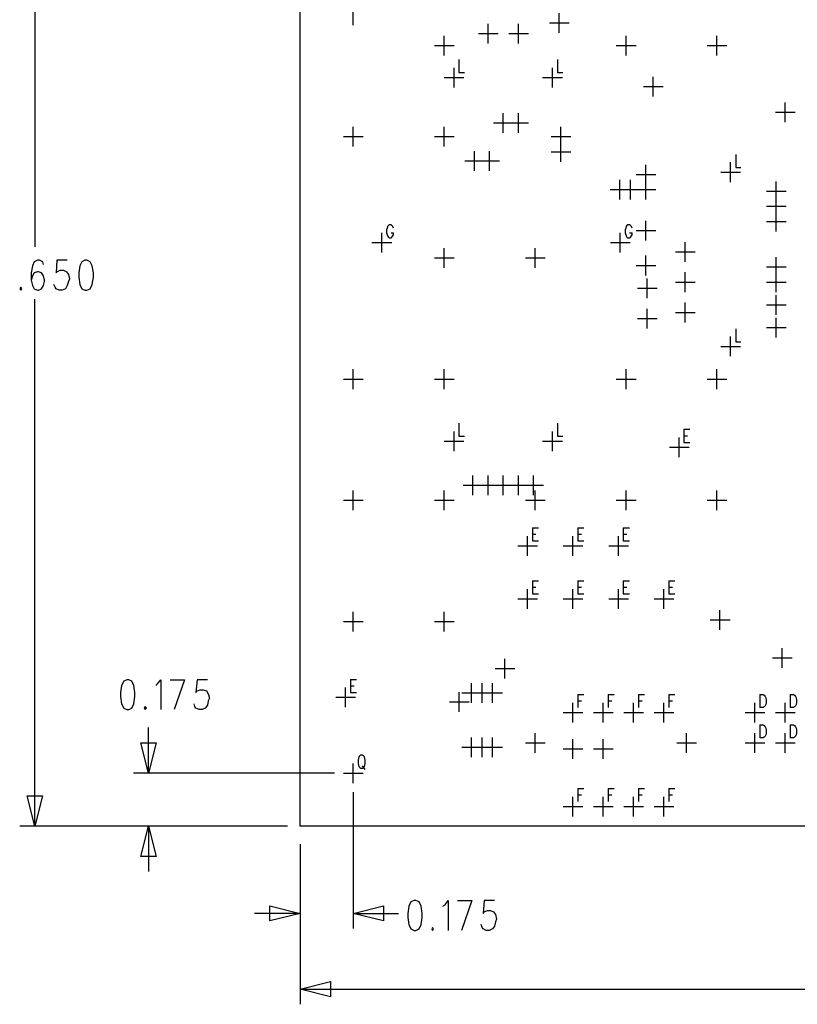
# Model space of a CAD drawing. Extents: x 11.9 to 28.1, y 10.8 to 21.2.
# Tile 5 of 26: x 16 to 18.6, y 15.4 to 18.7. Entities that reach past the tile are written whole.
import ezdxf

# ---------------------------------------------------------------- set-up
doc = ezdxf.new("R2010")
doc.units = 0
doc.header["$MEASUREMENT"] = 0
doc.layers.add('LAYNR1', color=2, linetype='Continuous')

msp = doc.modelspace()

# ---------------------------------------------------------------- linework, layer by layer
at = {"layer": 'LAYNR1'}
for points in [[(16.08, 19.643), (16.08, 17.904)], [(17.13, 18.635), (17.13, 18.7)], [(17.81, 18.61), (17.81, 18.675)], [(17.575, 18.575), (17.575, 18.64)], [(17.675, 18.575), (17.675, 18.64)], [(17.778, 18.643), (17.843, 18.643)], [(17.43, 18.535), (17.43, 18.6)], [(17.543, 18.608), (17.608, 18.608)], [(17.643, 18.608), (17.708, 18.608)], [(18.03, 18.535), (18.03, 18.6)], [(18.33, 18.535), (18.33, 18.6)], [(17.398, 18.568), (17.463, 18.568)], [(17.998, 18.568), (18.063, 18.568)], [(18.298, 18.568), (18.363, 18.568)], [(17.479, 18.522), (17.479, 18.479), (17.497, 18.479)], [(17.804, 18.522), (17.804, 18.479), (17.822, 18.479)], [(17.463, 18.43), (17.463, 18.495)], [(17.788, 18.43), (17.788, 18.495)], [(17.43, 18.463), (17.495, 18.463)], [(17.755, 18.463), (17.82, 18.463)], [(18.12, 18.4), (18.12, 18.465)], [(18.088, 18.433), (18.153, 18.433)], [(18.555, 18.315), (18.555, 18.38)], [(17.625, 18.28), (17.625, 18.345)], [(17.675, 18.28), (17.675, 18.345)], [(18.523, 18.348), (18.588, 18.348)], [(17.13, 18.235), (17.13, 18.3)], [(17.43, 18.235), (17.43, 18.3)], [(17.593, 18.313), (17.658, 18.313)], [(17.643, 18.313), (17.708, 18.313)], [(17.815, 18.235), (17.815, 18.3)], [(17.098, 18.268), (17.163, 18.268)], [(17.398, 18.268), (17.463, 18.268)], [(17.783, 18.268), (17.848, 18.268)], [(17.815, 18.185), (17.815, 18.25)], [(17.53, 18.155), (17.53, 18.22)], [(17.58, 18.155), (17.58, 18.22)], [(17.783, 18.218), (17.848, 18.218)], [(18.392, 18.209), (18.392, 18.166), (18.409, 18.166)], [(17.498, 18.188), (17.563, 18.188)], [(17.548, 18.188), (17.613, 18.188)], [(18.095, 18.11), (18.095, 18.175)], [(18.375, 18.118), (18.375, 18.183)], [(18.063, 18.143), (18.128, 18.143)], [(18.343, 18.15), (18.408, 18.15)], [(18.01, 18.06), (18.01, 18.125)], [(18.045, 18.06), (18.045, 18.125)], [(18.095, 18.06), (18.095, 18.125)], [(18.525, 18.055), (18.525, 18.12)], [(17.978, 18.093), (18.043, 18.093)], [(18.013, 18.093), (18.078, 18.093)], [(18.063, 18.093), (18.128, 18.093)], [(18.493, 18.088), (18.558, 18.088)], [(18.525, 18.005), (18.525, 18.07)], [(18.493, 18.038), (18.558, 18.038)], [(18.525, 17.955), (18.525, 18.02)], [(17.263, 17.966), (17.261, 17.971), (17.258, 17.975), (17.255, 17.977), (17.249, 17.977), (17.246, 17.975), (17.243, 17.971), (17.242, 17.966), (17.24, 17.96), (17.24, 17.95), (17.242, 17.944), (17.243, 17.94), (17.246, 17.936), (17.249, 17.934), (17.255, 17.934), (17.258, 17.936), (17.261, 17.94), (17.263, 17.944), (17.263, 17.95)], [(18.05, 17.966), (18.048, 17.971), (18.045, 17.975), (18.042, 17.977), (18.036, 17.977), (18.033, 17.975), (18.03, 17.971), (18.029, 17.966), (18.027, 17.96), (18.027, 17.95), (18.029, 17.944), (18.03, 17.94), (18.033, 17.936), (18.036, 17.934), (18.042, 17.934), (18.045, 17.936), (18.048, 17.94), (18.05, 17.944), (18.05, 17.95)], [(18.095, 17.925), (18.095, 17.99)], [(18.493, 17.988), (18.558, 17.988)], [(17.224, 17.885), (17.224, 17.95)], [(17.255, 17.95), (17.263, 17.95)], [(18.011, 17.885), (18.011, 17.95)], [(18.042, 17.95), (18.05, 17.95)], [(18.063, 17.958), (18.128, 17.958)], [(17.192, 17.918), (17.257, 17.918)], [(17.43, 17.835), (17.43, 17.9)], [(17.73, 17.835), (17.73, 17.9)], [(17.979, 17.918), (18.044, 17.918)], [(18.225, 17.855), (18.225, 17.92)], [(17.398, 17.868), (17.463, 17.868)], [(17.698, 17.868), (17.763, 17.868)], [(18.095, 17.81), (18.095, 17.875)], [(18.193, 17.888), (18.258, 17.888)], [(18.525, 17.805), (18.525, 17.87)], [(16.109, 17.846), (16.106, 17.855), (16.095, 17.86), (16.089, 17.86), (16.078, 17.855), (16.072, 17.841), (16.068, 17.818), (16.068, 17.794), (16.072, 17.776), (16.078, 17.766), (16.089, 17.761), (16.092, 17.761), (16.102, 17.766), (16.109, 17.776), (16.112, 17.79), (16.112, 17.794), (16.109, 17.808), (16.102, 17.818), (16.092, 17.822), (16.089, 17.822), (16.078, 17.818), (16.072, 17.808), (16.068, 17.794)], [(16.187, 17.86), (16.153, 17.86), (16.15, 17.818), (16.153, 17.822), (16.164, 17.827), (16.174, 17.827), (16.184, 17.822), (16.191, 17.813), (16.194, 17.799), (16.191, 17.79), (16.187, 17.776), (16.181, 17.766), (16.17, 17.761), (16.16, 17.761), (16.15, 17.766), (16.147, 17.771), (16.143, 17.78)], [(18.063, 17.843), (18.128, 17.843)], [(18.493, 17.838), (18.558, 17.838)], [(18.225, 17.755), (18.225, 17.82)], [(18.525, 17.755), (18.525, 17.82)], [(18.1, 17.735), (18.1, 17.8)], [(18.193, 17.788), (18.258, 17.788)], [(18.493, 17.788), (18.558, 17.788)], [(18.068, 17.768), (18.133, 17.768)], [(18.525, 17.68), (18.525, 17.745)], [(16.08, 15.993), (16.08, 17.731)], [(18.225, 17.655), (18.225, 17.72)], [(18.493, 17.713), (18.558, 17.713)], [(18.1, 17.635), (18.1, 17.7)], [(18.193, 17.688), (18.258, 17.688)], [(18.068, 17.668), (18.133, 17.668)], [(18.525, 17.605), (18.525, 17.67)], [(18.375, 17.543), (18.375, 17.608)], [(18.392, 17.634), (18.392, 17.591), (18.409, 17.591)], [(18.493, 17.638), (18.558, 17.638)], [(18.343, 17.575), (18.408, 17.575)], [(17.13, 17.435), (17.13, 17.5)], [(17.43, 17.435), (17.43, 17.5)], [(18.03, 17.435), (18.03, 17.5)], [(18.33, 17.435), (18.33, 17.5)], [(17.098, 17.468), (17.163, 17.468)], [(17.398, 17.468), (17.463, 17.468)], [(17.998, 17.468), (18.063, 17.468)], [(18.298, 17.468), (18.363, 17.468)], [(17.479, 17.322), (17.479, 17.279), (17.497, 17.279)], [(17.804, 17.322), (17.804, 17.279), (17.822, 17.279)], [(17.463, 17.23), (17.463, 17.295)], [(17.788, 17.23), (17.788, 17.295)], [(18.221, 17.302), (18.221, 17.259)], [(18.221, 17.302), (18.241, 17.302)], [(17.43, 17.263), (17.495, 17.263)], [(17.755, 17.263), (17.82, 17.263)], [(18.205, 17.21), (18.205, 17.275)], [(18.221, 17.281), (18.233, 17.281)], [(18.221, 17.259), (18.241, 17.259)], [(18.173, 17.243), (18.238, 17.243)], [(17.525, 17.085), (17.525, 17.15)], [(17.575, 17.085), (17.575, 17.15)], [(17.625, 17.085), (17.625, 17.15)], [(17.675, 17.085), (17.675, 17.15)], [(17.725, 17.085), (17.725, 17.15)], [(17.13, 17.035), (17.13, 17.1)], [(17.43, 17.035), (17.43, 17.1)], [(17.493, 17.118), (17.558, 17.118)], [(17.543, 17.118), (17.608, 17.118)], [(17.593, 17.118), (17.658, 17.118)], [(17.643, 17.118), (17.708, 17.118)], [(17.693, 17.118), (17.758, 17.118)], [(17.73, 17.035), (17.73, 17.1)], [(18.03, 17.035), (18.03, 17.1)], [(18.33, 17.035), (18.33, 17.1)], [(17.098, 17.068), (17.163, 17.068)], [(17.398, 17.068), (17.463, 17.068)], [(17.698, 17.068), (17.763, 17.068)], [(17.998, 17.068), (18.063, 17.068)], [(18.298, 17.068), (18.363, 17.068)], [(17.721, 16.977), (17.721, 16.934)], [(17.721, 16.977), (17.741, 16.977)], [(17.871, 16.977), (17.871, 16.934)], [(17.871, 16.977), (17.891, 16.977)], [(18.021, 16.977), (18.021, 16.934)], [(18.021, 16.977), (18.041, 16.977)], [(17.705, 16.885), (17.705, 16.95)], [(17.721, 16.956), (17.733, 16.956)], [(17.721, 16.934), (17.741, 16.934)], [(17.855, 16.885), (17.855, 16.95)], [(17.871, 16.956), (17.883, 16.956)], [(17.871, 16.934), (17.891, 16.934)], [(18.005, 16.885), (18.005, 16.95)], [(18.021, 16.956), (18.033, 16.956)], [(18.021, 16.934), (18.041, 16.934)], [(17.673, 16.918), (17.738, 16.918)], [(17.823, 16.918), (17.888, 16.918)], [(17.973, 16.918), (18.038, 16.918)], [(17.721, 16.802), (17.721, 16.759)], [(17.721, 16.802), (17.741, 16.802)], [(17.871, 16.802), (17.871, 16.759)], [(17.871, 16.802), (17.891, 16.802)], [(18.021, 16.802), (18.021, 16.759)], [(18.021, 16.802), (18.041, 16.802)], [(18.171, 16.802), (18.171, 16.759)], [(18.171, 16.802), (18.191, 16.802)], [(17.705, 16.71), (17.705, 16.775)], [(17.721, 16.781), (17.733, 16.781)], [(17.855, 16.71), (17.855, 16.775)], [(17.871, 16.781), (17.883, 16.781)], [(18.005, 16.71), (18.005, 16.775)], [(18.021, 16.781), (18.033, 16.781)], [(18.155, 16.71), (18.155, 16.775)], [(18.171, 16.781), (18.183, 16.781)], [(17.673, 16.743), (17.738, 16.743)], [(17.721, 16.759), (17.741, 16.759)], [(17.823, 16.743), (17.888, 16.743)], [(17.871, 16.759), (17.891, 16.759)], [(17.973, 16.743), (18.038, 16.743)], [(18.021, 16.759), (18.041, 16.759)], [(18.123, 16.743), (18.188, 16.743)], [(18.171, 16.759), (18.191, 16.759)], [(17.13, 16.635), (17.13, 16.7)], [(17.43, 16.635), (17.43, 16.7)], [(18.34, 16.64), (18.34, 16.705)], [(17.098, 16.668), (17.163, 16.668)], [(17.398, 16.668), (17.463, 16.668)], [(18.308, 16.673), (18.373, 16.673)], [(18.545, 16.515), (18.545, 16.58)], [(17.63, 16.48), (17.63, 16.545)], [(18.513, 16.548), (18.578, 16.548)], [(17.598, 16.513), (17.663, 16.513)], [(16.479, 16.457), (16.485, 16.462), (16.496, 16.476), (16.496, 16.378)], [(16.526, 16.476), (16.574, 16.476)], [(16.574, 16.476), (16.54, 16.378)], [(16.649, 16.476), (16.615, 16.476), (16.611, 16.434), (16.615, 16.439), (16.625, 16.443), (16.635, 16.443), (16.646, 16.439), (16.652, 16.429), (16.656, 16.415), (16.652, 16.406), (16.649, 16.392), (16.642, 16.382), (16.632, 16.378), (16.622, 16.378), (16.611, 16.382), (16.608, 16.387), (16.605, 16.396)], [(17.121, 16.477), (17.121, 16.434)], [(17.121, 16.477), (17.141, 16.477)], [(17.105, 16.385), (17.105, 16.45)], [(17.121, 16.456), (17.133, 16.456)], [(17.52, 16.4), (17.52, 16.465)], [(17.555, 16.4), (17.555, 16.465)], [(17.59, 16.4), (17.59, 16.465)], [(17.073, 16.418), (17.138, 16.418)], [(17.121, 16.434), (17.141, 16.434)], [(17.48, 16.37), (17.48, 16.435)], [(17.488, 16.433), (17.553, 16.433)], [(17.523, 16.433), (17.588, 16.433)], [(17.558, 16.433), (17.623, 16.433)], [(17.871, 16.427), (17.871, 16.384)], [(17.871, 16.427), (17.891, 16.427)], [(17.871, 16.406), (17.883, 16.406)], [(17.971, 16.427), (17.971, 16.384)], [(17.971, 16.427), (17.991, 16.427)], [(17.971, 16.406), (17.983, 16.406)], [(18.071, 16.427), (18.071, 16.384)], [(18.071, 16.427), (18.091, 16.427)], [(18.071, 16.406), (18.083, 16.406)], [(18.171, 16.427), (18.171, 16.384)], [(18.171, 16.427), (18.191, 16.427)], [(18.171, 16.406), (18.183, 16.406)], [(18.471, 16.427), (18.471, 16.384)], [(18.471, 16.427), (18.482, 16.427), (18.486, 16.425), (18.489, 16.421), (18.491, 16.416), (18.492, 16.41), (18.492, 16.4), (18.491, 16.394), (18.489, 16.39), (18.486, 16.386), (18.482, 16.384), (18.471, 16.384)], [(18.571, 16.427), (18.571, 16.384)], [(18.571, 16.427), (18.582, 16.427), (18.586, 16.425), (18.589, 16.421), (18.591, 16.416), (18.592, 16.41), (18.592, 16.4), (18.591, 16.394), (18.589, 16.39), (18.586, 16.386), (18.582, 16.384), (18.571, 16.384)], [(17.448, 16.403), (17.513, 16.403)], [(17.855, 16.335), (17.855, 16.4)], [(17.955, 16.335), (17.955, 16.4)], [(18.055, 16.335), (18.055, 16.4)], [(18.155, 16.335), (18.155, 16.4)], [(18.455, 16.335), (18.455, 16.4)], [(18.555, 16.335), (18.555, 16.4)], [(17.823, 16.368), (17.888, 16.368)], [(17.923, 16.368), (17.988, 16.368)], [(18.023, 16.368), (18.088, 16.368)], [(18.123, 16.368), (18.188, 16.368)], [(18.423, 16.368), (18.488, 16.368)], [(18.523, 16.368), (18.588, 16.368)], [(16.455, 16.168), (16.455, 16.318)], [(18.471, 16.327), (18.471, 16.284)], [(18.471, 16.327), (18.482, 16.327), (18.486, 16.325), (18.489, 16.321), (18.491, 16.316), (18.492, 16.31), (18.492, 16.3), (18.491, 16.294), (18.489, 16.29), (18.486, 16.286), (18.482, 16.284), (18.471, 16.284)], [(18.571, 16.327), (18.571, 16.284)], [(18.571, 16.327), (18.582, 16.327), (18.586, 16.325), (18.589, 16.321), (18.591, 16.316), (18.592, 16.31), (18.592, 16.3), (18.591, 16.294), (18.589, 16.29), (18.586, 16.286), (18.582, 16.284), (18.571, 16.284)], [(17.52, 16.22), (17.52, 16.285)], [(17.555, 16.22), (17.555, 16.285)], [(17.59, 16.22), (17.59, 16.285)], [(17.73, 16.235), (17.73, 16.3)], [(17.855, 16.215), (17.855, 16.28)], [(17.955, 16.215), (17.955, 16.28)], [(18.23, 16.235), (18.23, 16.3)], [(18.455, 16.235), (18.455, 16.3)], [(18.555, 16.235), (18.555, 16.3)], [(17.488, 16.253), (17.553, 16.253)], [(17.523, 16.253), (17.588, 16.253)], [(17.558, 16.253), (17.623, 16.253)], [(17.698, 16.268), (17.763, 16.268)], [(17.823, 16.248), (17.888, 16.248)], [(17.923, 16.248), (17.988, 16.248)], [(18.198, 16.268), (18.263, 16.268)], [(18.423, 16.268), (18.488, 16.268)], [(18.523, 16.268), (18.588, 16.268)], [(17.13, 16.135), (17.13, 16.2)], [(17.16, 16.192), (17.169, 16.18)], [(17.068, 16.168), (16.405, 16.168)], [(17.098, 16.168), (17.163, 16.168)], [(17.118, 16.168), (17.118, 16.168)], [(17.13, 16.155), (17.13, 16.155)], [(17.871, 16.117), (17.871, 16.074)], [(17.871, 16.117), (17.891, 16.117)], [(17.971, 16.117), (17.971, 16.074)], [(17.971, 16.117), (17.991, 16.117)], [(18.071, 16.117), (18.071, 16.074)], [(18.071, 16.117), (18.091, 16.117)], [(18.171, 16.117), (18.171, 16.074)], [(18.171, 16.117), (18.191, 16.117)], [(17.13, 16.105), (17.13, 15.655)], [(17.855, 16.025), (17.855, 16.09)], [(17.871, 16.096), (17.883, 16.096)], [(17.955, 16.025), (17.955, 16.09)], [(17.971, 16.096), (17.983, 16.096)], [(18.055, 16.025), (18.055, 16.09)], [(18.071, 16.096), (18.083, 16.096)], [(18.155, 16.025), (18.155, 16.09)], [(18.171, 16.096), (18.183, 16.096)], [(17.823, 16.058), (17.888, 16.058)], [(17.923, 16.058), (17.988, 16.058)], [(18.023, 16.058), (18.088, 16.058)], [(18.123, 16.058), (18.188, 16.058)], [(16.913, 15.993), (16.03, 15.993)], [(16.835, 15.993), (16.405, 15.993)], [(16.455, 15.993), (16.455, 15.843)], [(16.885, 15.993), (16.885, 15.993)], [(16.955, 15.983), (16.955, 15.983)], [(16.963, 15.993), (16.963, 15.993)], [(16.955, 15.933), (16.955, 15.655)], [(16.955, 15.793), (16.955, 15.793)], [(16.955, 15.743), (16.955, 15.405)], [(17.426, 15.729), (17.433, 15.733), (17.443, 15.747), (17.443, 15.649)], [(17.474, 15.747), (17.521, 15.747)], [(17.521, 15.747), (17.487, 15.649)], [(17.596, 15.747), (17.562, 15.747), (17.559, 15.705), (17.562, 15.71), (17.573, 15.715), (17.583, 15.715), (17.593, 15.71), (17.6, 15.701), (17.603, 15.686), (17.6, 15.677), (17.596, 15.663), (17.59, 15.654), (17.579, 15.649), (17.569, 15.649), (17.559, 15.654), (17.556, 15.658), (17.552, 15.668)], [(16.955, 15.705), (16.805, 15.705)], [(17.13, 15.705), (17.28, 15.705)], [(16.955, 15.455), (19.11, 15.455)]]:
    msp.add_lwpolyline(points, dxfattribs=at)
for points in [[(21.58, 15.993), (16.955, 15.993), (16.955, 19.643), (21.58, 19.643), (21.58, 15.993)], [(16.245, 17.86), (16.235, 17.855), (16.228, 17.841), (16.225, 17.818), (16.225, 17.804), (16.228, 17.78), (16.235, 17.766), (16.245, 17.761), (16.252, 17.761), (16.262, 17.766), (16.269, 17.78), (16.273, 17.804), (16.273, 17.818), (16.269, 17.841), (16.262, 17.855), (16.252, 17.86), (16.245, 17.86)], [(16.034, 17.771), (16.031, 17.766), (16.034, 17.761), (16.037, 17.766), (16.034, 17.771)], [(16.383, 16.476), (16.373, 16.471), (16.366, 16.457), (16.363, 16.434), (16.363, 16.42), (16.366, 16.396), (16.373, 16.382), (16.383, 16.378), (16.39, 16.378), (16.4, 16.382), (16.407, 16.396), (16.41, 16.42), (16.41, 16.434), (16.407, 16.457), (16.4, 16.471), (16.39, 16.476), (16.383, 16.476)], [(16.444, 16.387), (16.441, 16.382), (16.444, 16.378), (16.448, 16.382), (16.444, 16.387)], [(16.455, 16.168), (16.43, 16.268), (16.48, 16.268), (16.455, 16.168)], [(17.155, 16.227), (17.152, 16.225), (17.149, 16.221), (17.148, 16.216), (17.146, 16.21), (17.146, 16.2), (17.148, 16.194), (17.149, 16.19), (17.152, 16.186), (17.155, 16.184), (17.161, 16.184), (17.164, 16.186), (17.167, 16.19), (17.169, 16.194), (17.17, 16.2), (17.17, 16.21), (17.169, 16.216), (17.167, 16.221), (17.164, 16.225), (17.161, 16.227), (17.155, 16.227)], [(16.08, 15.993), (16.055, 16.093), (16.105, 16.093), (16.08, 15.993)], [(16.455, 15.993), (16.48, 15.893), (16.43, 15.893), (16.455, 15.993)], [(16.955, 15.705), (16.855, 15.68), (16.855, 15.73), (16.955, 15.705)], [(17.13, 15.705), (17.23, 15.73), (17.23, 15.68), (17.13, 15.705)], [(17.331, 15.747), (17.32, 15.743), (17.314, 15.729), (17.31, 15.705), (17.31, 15.691), (17.314, 15.668), (17.32, 15.654), (17.331, 15.649), (17.337, 15.649), (17.348, 15.654), (17.354, 15.668), (17.358, 15.691), (17.358, 15.705), (17.354, 15.729), (17.348, 15.743), (17.337, 15.747), (17.331, 15.747)], [(17.392, 15.658), (17.389, 15.654), (17.392, 15.649), (17.395, 15.654), (17.392, 15.658)], [(16.955, 15.455), (17.055, 15.48), (17.055, 15.43), (16.955, 15.455)]]:
    msp.add_lwpolyline(points, close=True, dxfattribs=at)

doc.saveas('drawing.dxf')
